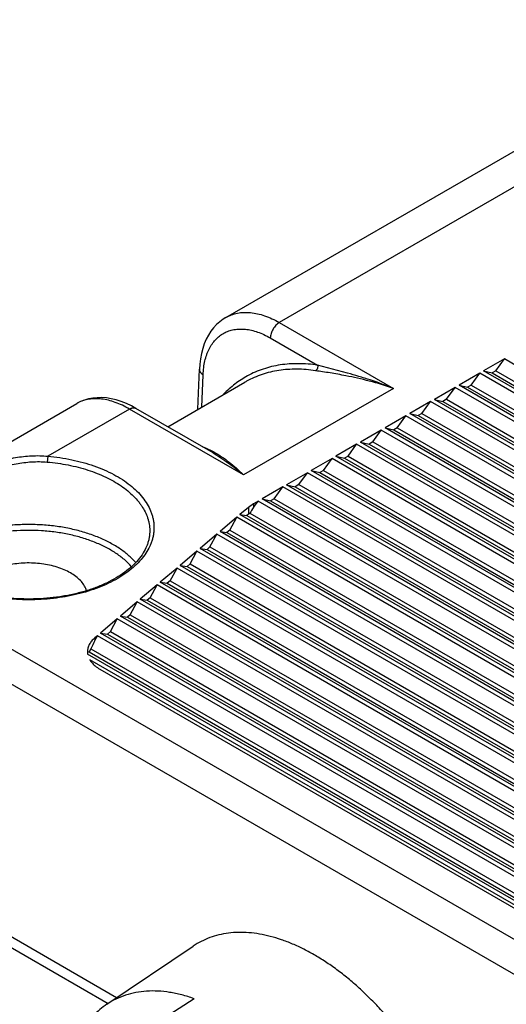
# Model space of a CAD drawing. Header units: inches. Extents: x 0 to 34, y 0 to 22.
# Tile 8 of 27: x 6.791 to 7.078, y 19.276 to 19.856. Entities that reach past the tile are written whole.
import ezdxf

# ---------------------------------------------------------------- set-up
doc = ezdxf.new("R2010")
doc.units = ezdxf.units.IN
doc.header["$LTSCALE"] = 1.87
doc.header["$MEASUREMENT"] = 0
doc.layers.get('0').update_dxf_attribs({"linetype": 'CONTINUOUS'})

msp = doc.modelspace()

# ---------------------------------------------------------------- linework, layer by layer
at = {"color": 7, "linetype": 'CONTINUOUS'}
for p, q in [((6.91253, 19.6806), (7.2162, 19.85593)), ((7.24725, 19.85272), (6.94399, 19.67762)), ((6.94399, 19.67762), (7.01115, 19.63884)), ((6.93868, 19.66854), (6.9665, 19.65248)), ((7.07648, 19.65615), (7.06426, 19.6491)), ((7.07143, 19.64915), (7.07648, 19.65615)), ((7.46346, 19.43272), (7.07648, 19.65615)), ((6.89606, 19.62651), (6.89695, 19.65012)), ((6.98416, 19.64786), (6.9665, 19.65248)), ((7.06426, 19.6491), (7.06931, 19.64793)), ((7.45124, 19.42566), (7.06426, 19.6491)), ((7.07143, 19.64915), (7.06931, 19.64793)), ((7.07143, 19.64915), (7.45487, 19.42776)), ((6.87827, 19.61624), (6.92361, 19.64242)), ((6.89842, 19.62788), (6.89915, 19.64688)), ((6.92424, 19.64278), (6.92361, 19.64242)), ((6.92475, 19.64306), (6.92424, 19.64278)), ((7.06199, 19.64778), (7.04977, 19.64073)), ((7.05694, 19.64078), (7.06199, 19.64778)), ((7.44896, 19.42435), (7.06199, 19.64778)), ((7.06931, 19.64793), (7.45275, 19.42654)), ((7.01115, 19.63884), (6.92294, 19.58792)), ((7.04749, 19.63941), (7.03527, 19.63236)), ((7.04244, 19.63242), (7.04749, 19.63941)), ((7.43447, 19.41598), (7.04749, 19.63941)), ((7.04977, 19.64073), (7.05482, 19.63956)), ((7.43674, 19.41729), (7.04977, 19.64073)), ((7.05694, 19.64078), (7.05482, 19.63956)), ((7.05482, 19.63956), (7.43826, 19.41817)), ((7.05694, 19.64078), (7.44038, 19.41939)), ((7.03299, 19.63104), (7.02077, 19.62399)), ((7.02795, 19.62405), (7.03299, 19.63104)), ((7.41997, 19.40761), (7.03299, 19.63104)), ((7.03527, 19.63236), (7.04032, 19.63119)), ((7.42225, 19.40892), (7.03527, 19.63236)), ((7.04244, 19.63242), (7.04032, 19.63119)), ((7.04032, 19.63119), (7.42376, 19.4098)), ((7.04244, 19.63242), (7.42588, 19.41102)), ((6.667, 19.53883), (6.82473, 19.6299)), ((6.85578, 19.62669), (6.80768, 19.59892)), ((6.92294, 19.58792), (6.85578, 19.62669)), ((6.90497, 19.60083), (6.85953, 19.62706)), ((7.0185, 19.62267), (7.00628, 19.61562)), ((7.01345, 19.61568), (7.0185, 19.62267)), ((7.40547, 19.39924), (7.0185, 19.62267)), ((7.02077, 19.62399), (7.02582, 19.62282)), ((7.40775, 19.40055), (7.02077, 19.62399)), ((7.02795, 19.62405), (7.02582, 19.62282)), ((7.02582, 19.62282), (7.40926, 19.40143)), ((7.02795, 19.62405), (7.41139, 19.40265)), ((7.004, 19.6143), (6.99178, 19.60725)), ((6.99895, 19.60731), (7.004, 19.6143)), ((7.39098, 19.39087), (7.004, 19.6143)), ((7.00628, 19.61562), (7.01133, 19.61445)), ((7.39326, 19.39218), (7.00628, 19.61562)), ((7.01345, 19.61568), (7.01133, 19.61445)), ((7.01133, 19.61445), (7.39477, 19.39306)), ((7.01345, 19.61568), (7.39689, 19.39428)), ((6.98951, 19.60593), (6.97729, 19.59888)), ((6.98446, 19.59894), (6.98951, 19.60593)), ((7.37648, 19.3825), (6.98951, 19.60593)), ((6.99178, 19.60725), (6.99683, 19.60608)), ((7.37876, 19.38382), (6.99178, 19.60725)), ((6.99895, 19.60731), (6.99683, 19.60608)), ((6.99683, 19.60608), (7.38027, 19.38469)), ((6.99895, 19.60731), (7.38239, 19.38591)), ((6.80768, 19.59892), (6.8073, 19.59549)), ((6.97501, 19.59757), (6.96279, 19.59051)), ((6.96996, 19.59057), (6.97501, 19.59757)), ((7.36199, 19.37413), (6.97501, 19.59757)), ((6.97729, 19.59888), (6.98234, 19.59771)), ((7.36426, 19.37545), (6.97729, 19.59888)), ((6.98446, 19.59894), (6.98234, 19.59771)), ((6.98234, 19.59771), (7.36578, 19.37632)), ((6.98446, 19.59894), (7.3679, 19.37754)), ((6.96279, 19.59051), (6.96784, 19.58934)), ((7.34977, 19.36708), (6.96279, 19.59051)), ((6.96996, 19.59057), (6.96784, 19.58934)), ((6.96996, 19.59057), (7.3534, 19.36917)), ((6.96052, 19.5892), (6.9483, 19.58214)), ((6.95547, 19.5822), (6.96052, 19.5892)), ((7.34749, 19.36576), (6.96052, 19.5892)), ((6.96784, 19.58934), (7.35128, 19.36795)), ((6.94602, 19.58083), (6.9338, 19.57377)), ((6.94097, 19.57383), (6.94602, 19.58083)), ((7.333, 19.35739), (6.94602, 19.58083)), ((6.9483, 19.58214), (6.95335, 19.58097)), ((7.33527, 19.35871), (6.9483, 19.58214)), ((6.95547, 19.5822), (6.95335, 19.58097)), ((6.95335, 19.58097), (7.33679, 19.35958)), ((6.95547, 19.5822), (7.33891, 19.36081)), ((6.9338, 19.57377), (6.93885, 19.5726)), ((7.32078, 19.35034), (6.9338, 19.57377)), ((6.94097, 19.57383), (6.93885, 19.5726)), ((6.94097, 19.57383), (7.32441, 19.35244)), ((6.92578, 19.56878), (6.9208, 19.56454)), ((6.92878, 19.57087), (6.92578, 19.56878)), ((6.92578, 19.56878), (6.92578, 19.56469)), ((6.93152, 19.57246), (6.92878, 19.57087)), ((6.92878, 19.56866), (6.93152, 19.57246)), ((6.92878, 19.57087), (6.92878, 19.56866)), ((7.3185, 19.34902), (6.93152, 19.57246)), ((6.93885, 19.5726), (7.32229, 19.35121)), ((6.91895, 19.56298), (6.90907, 19.55457)), ((6.91487, 19.55542), (6.91895, 19.56298)), ((7.30208, 19.34177), (6.91895, 19.56298)), ((6.9208, 19.56454), (6.92488, 19.56393)), ((7.30479, 19.34283), (6.9208, 19.56454)), ((6.92578, 19.56469), (6.92488, 19.56393)), ((6.92488, 19.56393), (7.30659, 19.34354)), ((6.92663, 19.56537), (7.30912, 19.34453)), ((6.91487, 19.55542), (6.91315, 19.55396)), ((6.91487, 19.55542), (7.29186, 19.33776)), ((6.90723, 19.55301), (6.89734, 19.5446)), ((6.90314, 19.54545), (6.90723, 19.55301)), ((7.28481, 19.33499), (6.90723, 19.55301)), ((6.90907, 19.55457), (6.91315, 19.55396)), ((7.28753, 19.33606), (6.90907, 19.55457)), ((6.91315, 19.55396), (7.28933, 19.33676)), ((6.89734, 19.5446), (6.90143, 19.54399)), ((7.27026, 19.32929), (6.89734, 19.5446)), ((6.90314, 19.54545), (6.90143, 19.54399)), ((6.90143, 19.54399), (7.27206, 19.32999)), ((6.90314, 19.54545), (7.27459, 19.33098)), ((6.8955, 19.54304), (6.88562, 19.53464)), ((6.89142, 19.53548), (6.8955, 19.54304)), ((7.26755, 19.32822), (6.8955, 19.54304)), ((7.25517, 19.21449), (6.69852, 19.53589)), ((6.88377, 19.53307), (6.87389, 19.52467)), ((6.87969, 19.52552), (6.88377, 19.53307)), ((7.25029, 19.32145), (6.88377, 19.53307)), ((6.88562, 19.53464), (6.8897, 19.53402)), ((7.253, 19.32252), (6.88562, 19.53464)), ((6.89142, 19.53548), (6.8897, 19.53402)), ((6.8897, 19.53402), (7.2548, 19.32322)), ((6.89142, 19.53548), (7.25733, 19.32421)), ((7.2461, 19.19905), (6.68945, 19.52045)), ((6.87205, 19.5231), (6.86216, 19.5147)), ((6.86796, 19.51555), (6.87205, 19.5231)), ((7.23302, 19.31468), (6.87205, 19.5231)), ((6.87389, 19.52467), (6.87797, 19.52406)), ((7.23573, 19.31574), (6.87389, 19.52467)), ((6.87969, 19.52552), (6.87797, 19.52406)), ((6.87797, 19.52406), (7.23753, 19.31645)), ((6.87969, 19.52552), (7.24006, 19.31744)), ((6.86216, 19.5147), (6.86625, 19.51409)), ((7.21847, 19.30897), (6.86216, 19.5147)), ((6.86796, 19.51555), (6.86625, 19.51409)), ((6.86796, 19.51555), (7.2228, 19.31067)), ((6.86032, 19.51313), (6.85044, 19.50473)), ((6.85624, 19.50558), (6.86032, 19.51313)), ((7.21576, 19.30791), (6.86032, 19.51313)), ((6.86625, 19.51409), (7.22027, 19.30968)), ((6.84859, 19.50317), (6.83871, 19.49476)), ((6.84451, 19.49561), (6.84859, 19.50317)), ((7.19849, 19.30114), (6.84859, 19.50317)), ((6.85044, 19.50473), (6.85452, 19.50412)), ((7.2012, 19.3022), (6.85044, 19.50473)), ((6.85624, 19.50558), (6.85452, 19.50412)), ((6.85452, 19.50412), (7.20301, 19.30291)), ((6.85624, 19.50558), (7.20553, 19.3039)), ((6.83687, 19.4932), (6.83532, 19.49188)), ((6.83532, 19.49033), (6.83687, 19.4932)), ((6.83532, 19.49188), (6.83532, 19.49033)), ((7.18123, 19.29437), (6.83687, 19.4932)), ((6.83871, 19.49476), (6.84279, 19.49415)), ((7.18394, 19.29543), (6.83871, 19.49476)), ((6.84451, 19.49561), (6.84279, 19.49415)), ((6.84279, 19.49415), (7.18574, 19.29614)), ((6.84451, 19.49561), (7.18827, 19.29713)), ((6.831, 19.48377), (6.83111, 19.48241)), ((7.16254, 19.29105), (6.83111, 19.48241)), ((6.83309, 19.48547), (6.83197, 19.48366)), ((6.83197, 19.48366), (7.16566, 19.291)), ((6.83309, 19.48547), (7.16946, 19.29125)), ((7.15673, 19.29177), (6.83237, 19.47905)), ((6.83832, 19.47356), (7.14722, 19.29521)), ((6.84817, 19.28001), (6.64866, 19.39521)), ((6.64792, 19.38951), (6.84327, 19.27672)), ((6.84247, 19.27618), (6.8933, 19.31042)), ((6.89378, 19.27949), (6.8761, 19.26811))]:
    msp.add_line(p, q, dxfattribs=at)
for points in [[(6.91253, 19.6806), (6.91085, 19.67954), (6.90889, 19.67807), (6.90704, 19.67639), (6.90532, 19.67452), (6.90372, 19.67246), (6.90227, 19.67019), (6.90097, 19.66773), (6.89984, 19.66509), (6.89888, 19.66228), (6.89811, 19.65932), (6.89753, 19.65623), (6.89714, 19.65302), (6.89695, 19.65012)], [(6.85953, 19.62706), (6.85691, 19.62849), (6.85393, 19.6299), (6.85094, 19.63108), (6.84798, 19.63203), (6.84506, 19.63273), (6.8422, 19.63318), (6.83941, 19.63339), (6.8367, 19.63337), (6.83411, 19.63311), (6.83162, 19.63264), (6.82925, 19.63195), (6.82699, 19.63106), (6.82473, 19.6299)]]:
    msp.add_lwpolyline(points, dxfattribs=at)
for centre, radius, start, end in [((6.83483, 19.6124), 0.02021, 117.76003, 120.00152), ((6.93768, 19.55068), 0.01839, 126.94696, 130.32439)]:
    msp.add_arc(centre, radius, start, end, dxfattribs=at)
for centre, major_axis, ratio, start_param, end_param in [((6.94646, 19.55845), (0.01972, 0.02306), 0.666543, -4.589073, -4.458163), ((6.856, 19.4849), (0.01972, 0.02306), 0.666543, -4.400327, -4.215483), ((6.856, 19.47276), (0.02495, -0.01035), 0.148262, 9.207134, 9.436915)]:
    msp.add_ellipse(centre, major_axis=major_axis, ratio=ratio, start_param=start_param, end_param=end_param, dxfattribs=at)
for points, knots in [([(6.91254, 19.6806), (6.91358, 19.6812), (6.91578, 19.68224), (6.91934, 19.68324), (6.92313, 19.68367), (6.9271, 19.68355), (6.93122, 19.68288), (6.93546, 19.68166), (6.93976, 19.67991), (6.94258, 19.67844), (6.94399, 19.67762)], [0, 0, 0, 0, 0.108903, 0.219617, 0.333954, 0.453428, 0.579186, 0.711989, 0.852236, 1, 1, 1, 1]), ([(6.94399, 19.67762), (6.94363, 19.67741), (6.94292, 19.67692), (6.94194, 19.67601), (6.94104, 19.67493), (6.94025, 19.67373), (6.93959, 19.67245), (6.93909, 19.67113), (6.93878, 19.66983), (6.93869, 19.66896), (6.93868, 19.66854)], [0, 0, 0, 0, 0.113948, 0.236816, 0.36615, 0.498923, 0.631846, 0.761617, 0.885174, 1, 1, 1, 1]), ([(6.89915, 19.64688), (6.8992, 19.64828), (6.89942, 19.65101), (6.90011, 19.65496), (6.901, 19.65805), (6.90188, 19.66035), (6.90286, 19.66248), (6.90428, 19.66493), (6.90633, 19.66752), (6.90868, 19.6697), (6.91131, 19.67144), (6.9142, 19.67272), (6.9173, 19.67353), (6.9206, 19.67387), (6.92344, 19.67376), (6.92577, 19.67344), (6.9282, 19.67296), (6.9313, 19.67205), (6.93502, 19.67052), (6.93746, 19.66925), (6.93868, 19.66854)], [0, 0, 0, 0, 0.073496, 0.143321, 0.209508, 0.241309, 0.272291, 0.33198, 0.389166, 0.444577, 0.499083, 0.55363, 0.609161, 0.666537, 0.72647, 0.75759, 0.789537, 0.856036, 0.926184, 1, 1, 1, 1]), ([(6.89695, 19.65012), (6.89695, 19.64997), (6.89696, 19.64967), (6.89706, 19.64923), (6.89724, 19.64879), (6.89749, 19.64837), (6.89781, 19.64796), (6.89834, 19.64743), (6.89881, 19.64708), (6.89915, 19.64688)], [0, 0, 0, 0, 0.107744, 0.217577, 0.331398, 0.45076, 0.576797, 0.710233, 1, 1, 1, 1]), ([(6.96534, 19.64923), (6.96348, 19.64951), (6.9598, 19.64995), (6.95432, 19.6502), (6.94897, 19.65004), (6.94377, 19.64947), (6.93873, 19.64849), (6.93386, 19.6471), (6.92919, 19.64531), (6.9262, 19.64385), (6.92475, 19.64306)], [0, 0, 0, 0, 0.134671, 0.265745, 0.393551, 0.518508, 0.641084, 0.761803, 0.881245, 1, 1, 1, 1]), ([(6.9665, 19.65248), (6.96278, 19.65305), (6.95721, 19.65352), (6.94988, 19.6533), (6.9446, 19.65272), (6.93948, 19.65173), (6.93454, 19.65032), (6.92979, 19.64851), (6.92676, 19.64702), (6.92528, 19.64622)], [0, 0, 0, 0, 0.265637, 0.393468, 0.518448, 0.641044, 0.761779, 0.881234, 1, 1, 1, 1]), ([(6.9665, 19.65248), (6.96657, 19.65218), (6.96663, 19.65154), (6.96647, 19.65075), (6.96621, 19.65017), (6.96589, 19.64968), (6.96557, 19.64937), (6.96533, 19.64923)], [0, 0, 0, 0, 0.257017, 0.520054, 0.64864, 0.772424, 1, 1, 1, 1]), ([(6.9832, 19.64626), (6.98162, 19.64657), (6.97851, 19.64715), (6.97393, 19.64792), (6.96956, 19.6486), (6.96671, 19.64902), (6.96534, 19.64923)], [0, 0, 0, 0, 0.26648, 0.523649, 0.76923, 1, 1, 1, 1]), ([(6.92528, 19.64622), (6.92399, 19.64551), (6.92145, 19.64399), (6.91783, 19.64142), (6.91439, 19.63854), (6.91224, 19.63645), (6.9112, 19.63536)], [0, 0, 0, 0, 0.24767, 0.496259, 0.746712, 1, 1, 1, 1]), ([(7.01115, 19.63884), (7.00648, 19.64045), (6.99946, 19.64256), (6.99009, 19.64484), (6.98548, 19.64581), (6.9832, 19.64626)], [0, 0, 0, 0, 0.511678, 0.759481, 1, 1, 1, 1]), ([(7.01115, 19.63884), (7.00665, 19.64062), (6.99988, 19.64307), (6.99084, 19.64593), (6.98637, 19.64723), (6.98416, 19.64786)], [0, 0, 0, 0, 0.509704, 0.757812, 1, 1, 1, 1]), ([(6.85578, 19.62669), (6.85441, 19.62748), (6.85168, 19.62892), (6.84751, 19.63065), (6.84343, 19.63189), (6.83945, 19.63263), (6.83563, 19.63284), (6.83198, 19.63254), (6.82856, 19.63172), (6.82643, 19.63082), (6.82542, 19.63029)], [0, 0, 0, 0, 0.14894, 0.290231, 0.423864, 0.550134, 0.66968, 0.783519, 0.89305, 1, 1, 1, 1]), ([(6.85578, 19.62669), (6.85611, 19.62688), (6.85662, 19.62712), (6.85731, 19.62733), (6.8578, 19.62741), (6.85828, 19.62742), (6.85873, 19.62737), (6.85915, 19.62726), (6.85941, 19.62714), (6.85953, 19.62706)], [0, 0, 0, 0, 0.289285, 0.422545, 0.548501, 0.6679, 0.781873, 0.891955, 1, 1, 1, 1]), ([(6.89875, 19.6045), (6.89991, 19.60407), (6.9022, 19.60312), (6.90441, 19.602), (6.9055, 19.6014)], [0, 0, 0, 0, 0.499947, 1, 1, 1, 1]), ([(6.73915, 19.57788), (6.7402, 19.57855), (6.74239, 19.57988), (6.74581, 19.58184), (6.74945, 19.58381), (6.75327, 19.58578), (6.75727, 19.58771), (6.76286, 19.59025), (6.77012, 19.59318), (6.77918, 19.59611), (6.78855, 19.59826), (6.7981, 19.59936), (6.80451, 19.59924), (6.80768, 19.59892)], [0, 0, 0, 0, 0.051244, 0.10545, 0.162325, 0.221522, 0.282648, 0.345323, 0.473929, 0.605038, 0.737028, 0.868865, 1, 1, 1, 1]), ([(6.80768, 19.59892), (6.81006, 19.59871), (6.81478, 19.59816), (6.82173, 19.59692), (6.82843, 19.59529), (6.83482, 19.5933), (6.84084, 19.59095), (6.84644, 19.58826), (6.85155, 19.58527), (6.85612, 19.58201), (6.86013, 19.57849), (6.86351, 19.57476), (6.86625, 19.57085), (6.86798, 19.56743), (6.869, 19.56465), (6.86957, 19.56257), (6.86997, 19.56047), (6.87019, 19.55837), (6.87023, 19.55626), (6.87008, 19.55416), (6.86976, 19.55206), (6.86926, 19.54997), (6.86857, 19.5479), (6.86742, 19.54514), (6.86551, 19.54175), (6.86258, 19.53789), (6.85901, 19.53421), (6.85484, 19.53077), (6.8501, 19.52758), (6.84484, 19.52468), (6.83912, 19.52209), (6.83298, 19.51984), (6.82649, 19.51795), (6.81971, 19.51644), (6.81271, 19.51532), (6.80555, 19.5146), (6.7983, 19.5143), (6.79103, 19.5144), (6.7862, 19.51475), (6.7838, 19.515)], [0, 0, 0, 0, 0.038332, 0.076037, 0.112885, 0.148665, 0.183189, 0.216301, 0.247882, 0.277861, 0.306221, 0.333011, 0.358356, 0.382464, 0.394153, 0.405649, 0.417001, 0.428261, 0.439482, 0.450719, 0.462027, 0.473457, 0.48506, 0.496882, 0.521327, 0.547079, 0.57432, 0.603153, 0.633607, 0.665647, 0.699188, 0.734098, 0.770212, 0.807334, 0.845248, 0.883719, 0.922503, 0.961347, 1, 1, 1, 1]), ([(6.90497, 19.60083), (6.90653, 19.59993), (6.90961, 19.59802), (6.91412, 19.5949), (6.91857, 19.59152), (6.92149, 19.58914), (6.92294, 19.58792)], [0, 0, 0, 0, 0.243095, 0.490125, 0.74216, 1, 1, 1, 1]), ([(6.9055, 19.6014), (6.90704, 19.60054), (6.91008, 19.59866), (6.91447, 19.59545), (6.91877, 19.59185), (6.92155, 19.58926), (6.92294, 19.58792)], [0, 0, 0, 0, 0.239236, 0.48441, 0.737535, 1, 1, 1, 1]), ([(6.74194, 19.57472), (6.74295, 19.57535), (6.74505, 19.57662), (6.74832, 19.5785), (6.75179, 19.58039), (6.75543, 19.58228), (6.75923, 19.58416), (6.76454, 19.58661), (6.77144, 19.58948), (6.78006, 19.5924), (6.78898, 19.59459), (6.79811, 19.59579), (6.80426, 19.59576), (6.8073, 19.59549)], [0, 0, 0, 0, 0.051368, 0.105596, 0.162407, 0.221482, 0.282453, 0.344967, 0.473314, 0.604318, 0.736392, 0.868485, 1, 1, 1, 1]), ([(6.8073, 19.59549), (6.80939, 19.5953), (6.81352, 19.59483), (6.81962, 19.5938), (6.82554, 19.59246), (6.83122, 19.59081), (6.83663, 19.58889), (6.84172, 19.58669), (6.84645, 19.58424), (6.85079, 19.58155), (6.8547, 19.57865), (6.85814, 19.57556), (6.86064, 19.5728), (6.86236, 19.57053), (6.86387, 19.56827), (6.86545, 19.56536), (6.86658, 19.56233), (6.8672, 19.55988), (6.86752, 19.55805), (6.86769, 19.55621), (6.86771, 19.55498), (6.8677, 19.55437)], [0, 0, 0, 0, 0.079064, 0.157001, 0.233416, 0.307947, 0.380262, 0.450075, 0.517148, 0.581311, 0.642466, 0.700606, 0.755824, 0.78241, 0.808355, 0.858491, 0.906723, 0.930322, 0.953676, 0.976871, 1, 1, 1, 1]), ([(6.85946, 19.53626), (6.85811, 19.53782), (6.85586, 19.54003), (6.85254, 19.54272), (6.84881, 19.54536), (6.84364, 19.5484), (6.83681, 19.55151), (6.82938, 19.55412), (6.82144, 19.55618), (6.81313, 19.55765), (6.80457, 19.55853), (6.79589, 19.55879), (6.78722, 19.55844), (6.77869, 19.55747), (6.77042, 19.5559), (6.76256, 19.55376), (6.75521, 19.55107), (6.74849, 19.54788), (6.74436, 19.54537), (6.74244, 19.54404)], [0, 0, 0, 0, 0.049211, 0.075175, 0.102049, 0.158465, 0.218287, 0.281155, 0.346586, 0.414003, 0.482762, 0.552174, 0.621533, 0.690131, 0.757287, 0.822364, 0.884798, 0.944122, 1, 1, 1, 1]), ([(6.85701, 19.53386), (6.85569, 19.53535), (6.85272, 19.53823), (6.84758, 19.54204), (6.84167, 19.54546), (6.83508, 19.54844), (6.82791, 19.55092), (6.82027, 19.55288), (6.81228, 19.55428), (6.80405, 19.5551), (6.7957, 19.55534), (6.78737, 19.55498), (6.77917, 19.55404), (6.77124, 19.55252), (6.76369, 19.55046), (6.75663, 19.54787), (6.75017, 19.5448), (6.74621, 19.54239), (6.74436, 19.54111)], [0, 0, 0, 0, 0.049368, 0.102328, 0.15887, 0.218788, 0.281721, 0.347184, 0.414601, 0.483333, 0.552695, 0.621985, 0.690503, 0.757573, 0.822565, 0.884921, 0.944176, 1, 1, 1, 1]), ([(6.8677, 19.55437), (6.86768, 19.55367), (6.86759, 19.55227), (6.86724, 19.55018), (6.8667, 19.54809), (6.86569, 19.54528), (6.8639, 19.5418), (6.86099, 19.53781), (6.85731, 19.53399), (6.85291, 19.5304), (6.84784, 19.52708), (6.84215, 19.52409), (6.83591, 19.52146), (6.8292, 19.51923), (6.82211, 19.51743), (6.81471, 19.51607), (6.8071, 19.51518), (6.79936, 19.51476), (6.79158, 19.51483), (6.78641, 19.5152), (6.78384, 19.51546)], [0, 0, 0, 0, 0.020689, 0.041576, 0.062809, 0.084531, 0.12987, 0.178392, 0.230558, 0.286572, 0.346431, 0.40997, 0.476899, 0.546829, 0.619294, 0.693769, 0.769683, 0.846438, 0.923418, 1, 1, 1, 1]), ([(6.83056, 19.51973), (6.83041, 19.5202), (6.83005, 19.52113), (6.82909, 19.52298), (6.82745, 19.5252), (6.82491, 19.52762), (6.82182, 19.52981), (6.81823, 19.53172), (6.81421, 19.53331), (6.80985, 19.53457), (6.80523, 19.53547), (6.80044, 19.53598), (6.79557, 19.53609), (6.79072, 19.53582), (6.78598, 19.53515), (6.78145, 19.53411), (6.77722, 19.53271), (6.77337, 19.53098), (6.77103, 19.52958), (6.76994, 19.52883)], [0, 0, 0, 0, 0.021795, 0.044267, 0.091704, 0.143118, 0.198811, 0.258718, 0.322485, 0.389535, 0.459128, 0.53041, 0.602455, 0.674307, 0.745017, 0.813683, 0.879491, 0.941761, 1, 1, 1, 1]), ([(6.83532, 19.49188), (6.83465, 19.49131), (6.83345, 19.49012), (6.83226, 19.48841), (6.83161, 19.48699), (6.83126, 19.48593), (6.83105, 19.48485), (6.831, 19.48413), (6.831, 19.48377)], [0, 0, 0, 0, 0.277722, 0.533027, 0.653915, 0.771311, 0.886273, 1, 1, 1, 1]), ([(6.83237, 19.47905), (6.83269, 19.47852), (6.83364, 19.4772), (6.83561, 19.4753), (6.83737, 19.47411), (6.83832, 19.47356)], [0, 0, 0, 0, 0.226687, 0.59488, 1, 1, 1, 1]), ([(7.05989, 19.15777), (7.0595, 19.16058), (7.05855, 19.16626), (7.0567, 19.17479), (7.05441, 19.1834), (7.05074, 19.19504), (7.04512, 19.20954), (7.0369, 19.2265), (7.02729, 19.24283), (7.01825, 19.25572), (7.01048, 19.26545), (7.00446, 19.27237), (6.99824, 19.27891), (6.99187, 19.28504), (6.98536, 19.29073), (6.97875, 19.29596), (6.97207, 19.30069), (6.96535, 19.3049), (6.95863, 19.30858), (6.95194, 19.31171), (6.9453, 19.31427), (6.93876, 19.31625), (6.93233, 19.31764), (6.92606, 19.31843), (6.91996, 19.31861), (6.91408, 19.31819), (6.90844, 19.31717), (6.90306, 19.31554), (6.89798, 19.31332), (6.89481, 19.31145), (6.8933, 19.31042)], [0, 0, 0, 0, 0.033235, 0.067306, 0.102126, 0.137601, 0.210078, 0.283872, 0.358048, 0.431654, 0.467959, 0.503778, 0.539005, 0.573538, 0.607287, 0.640168, 0.672107, 0.703046, 0.732937, 0.761751, 0.789477, 0.816125, 0.841726, 0.86634, 0.890052, 0.912977, 0.935256, 0.957059, 0.978573, 1, 1, 1, 1]), ([(6.89378, 19.27949), (6.89139, 19.28034), (6.88779, 19.28146), (6.88297, 19.28259), (6.87831, 19.28345), (6.8726, 19.28407), (6.86591, 19.28404), (6.8595, 19.28325), (6.85341, 19.28168), (6.84769, 19.27936), (6.84415, 19.27731), (6.84247, 19.27618)], [0, 0, 0, 0, 0.142491, 0.211339, 0.278637, 0.408779, 0.533596, 0.653957, 0.770945, 0.885829, 1, 1, 1, 1]), ([(6.84247, 19.27618), (6.84105, 19.27522), (6.83829, 19.27311), (6.83578, 19.27071), (6.83459, 19.26944)], [0, 0, 0, 0, 0.496537, 1, 1, 1, 1])]:
    msp.add_open_spline(points, degree=3, knots=knots, dxfattribs=at)

doc.saveas('drawing.dxf')
